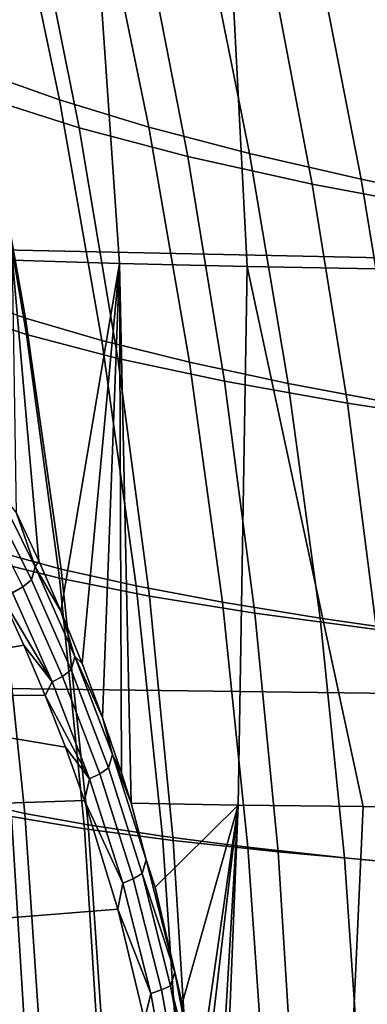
# Model space of a CAD drawing. Header units: metres. Extents: x -25 to 132, y -25 to 47.
# Tile 76 of 153: x 25.42 to 26.7, y 1.27 to 4.89. Entities that reach past the tile are written whole.
import ezdxf

# ---------------------------------------------------------------- set-up
doc = ezdxf.new("R2010")
doc.units = ezdxf.units.M
doc.layers.add('solid_12_061_031_XXX', color=7, linetype='CONTINUOUS')

msp = doc.modelspace()

# ---------------------------------------------------------------- linework, layer by layer
at = {"layer": 'solid_12_061_031_XXX'}
for points in [[(25.651608, 5.956969, 129.921921), (25.786762, 3.997325, 129.481506), (25.393322, 4.009503, 128.623337), (25.21767, 5.971708, 129.09082)], [(26.155693, 5.944076, 130.709152), (26.256701, 3.986233, 130.298721), (25.786762, 3.997325, 129.481506), (25.651608, 5.956969, 129.921921)], [(26.725054, 5.932933, 131.447067), (26.798666, 3.976254, 131.06842), (26.256701, 3.986233, 130.298721), (26.155693, 5.944076, 130.709152)], [(19.520662, 5.818537, 138.776947), (19.449606, 4.171854, 139.072693), (28.097706, 3.990195, 141.267746), (28.161058, 5.567864, 141.002716)], [(25.089741, 5.586686, 88.659775), (25.279861, 4.70138, 88.822212), (25.566719, 4.599229, 88.153435), (25.384493, 5.464727, 87.999504)], [(25.123352, 5.449166, 19.924595), (25.47439, 5.317126, 21.715351), (25.639044, 4.495983, 21.565134), (25.296829, 4.605915, 19.765263)], [(25.384493, 5.464727, 87.999504), (25.566719, 4.599229, 88.153435), (25.895617, 4.498997, 87.497032), (25.721319, 5.345275, 87.350754)], [(25.721319, 5.345275, 87.350754), (25.895617, 4.498997, 87.497032), (26.266056, 4.402126, 86.855621), (26.099722, 5.230015, 86.716103)], [(25.47439, 5.317126, 21.715351), (25.882805, 5.190782, 23.500137), (26.039135, 4.390629, 23.358219), (25.639044, 4.495983, 21.565134)], [(26.099722, 5.230015, 86.716103), (26.266056, 4.402126, 86.855621), (26.676611, 4.307903, 86.232201), (26.518333, 5.118099, 86.098701)], [(25.882805, 5.190782, 23.500137), (26.348557, 5.069782, 25.27672), (26.496981, 4.289562, 25.142336), (26.039135, 4.390629, 23.358219)], [(26.518333, 5.118099, 86.098701), (26.676611, 4.307903, 86.232201), (27.126135, 4.21296, 85.630142), (26.976221, 5.005566, 85.502281)], [(26.348557, 5.069782, 25.27672), (26.871614, 4.953681, 27.042847), (27.012476, 4.192407, 26.915281), (26.496981, 4.289562, 25.142336)], [(25.034584, 4.805717, 89.500526), (25.202286, 3.880315, 89.636345), (25.441366, 3.796717, 88.950165), (25.279861, 4.70138, 88.822212)], [(25.012466, 4.720592, 17.96072), (25.296829, 4.605915, 19.765263), (25.445547, 3.735868, 19.640451), (25.168594, 3.82719, 17.827053)], [(25.279861, 4.70138, 88.822212), (25.441366, 3.796717, 88.950165), (25.722059, 3.714715, 88.274483), (25.566719, 4.599229, 88.153435)], [(25.296829, 4.605915, 19.765263), (25.639044, 4.495983, 21.565134), (25.780815, 3.648184, 21.448292), (25.445547, 3.735868, 19.640451)], [(25.566719, 4.599229, 88.153435), (25.722059, 3.714715, 88.274483), (26.044641, 3.634096, 87.612083), (25.895617, 4.498997, 87.497032)], [(25.639044, 4.495983, 21.565134), (26.039135, 4.390629, 23.358219), (26.174345, 3.56401, 23.248493), (25.780815, 3.648184, 21.448292)], [(25.895617, 4.498997, 87.497032), (26.044641, 3.634096, 87.612083), (26.40859, 3.556046, 86.965584), (26.266056, 4.402126, 86.855621)], [(26.039135, 4.390629, 23.358219), (26.496981, 4.289562, 25.142336), (26.62594, 3.483113, 25.038921), (26.174345, 3.56401, 23.248493)], [(26.266056, 4.402126, 86.855621), (26.40859, 3.556046, 86.965584), (26.812431, 3.47999, 86.337814), (26.676611, 4.307903, 86.232201)], [(26.496981, 4.289562, 25.142336), (27.012476, 4.192407, 26.915281), (27.13542, 3.405193, 26.81744), (26.62594, 3.483113, 25.038921)], [(26.676611, 4.307903, 86.232201), (26.812431, 3.47999, 86.337814), (27.254839, 3.403182, 85.731842), (27.126135, 4.21296, 85.630142)], [(19.449606, 4.171854, 139.072693), (19.402887, 2.509754, 139.270981), (28.056118, 2.399641, 141.445511), (28.097706, 3.990195, 141.267746)], [(25.490438, 2.903691, 128.500488), (25.393322, 4.009503, 128.623337), (25.786762, 3.997325, 129.481506), (25.571304, 2.718787, 128.655548)], [(25.490438, 2.903691, 128.500488), (25.408381, 3.079329, 128.334991), (25.393322, 4.009503, 128.623337)], [(25.649677, 2.526123, 128.799118), (25.571304, 2.718787, 128.655548), (25.786762, 3.997325, 129.481506)], [(25.724396, 2.32727, 128.930527), (25.649677, 2.526123, 128.799118), (25.786762, 3.997325, 129.481506)], [(25.794622, 2.123273, 129.049637), (25.724396, 2.32727, 128.930527), (25.786762, 3.997325, 129.481506)], [(26.256701, 3.986233, 130.298721), (26.223709, 2.005317, 129.871902), (25.830046, 2.012517, 129.108231), (25.786762, 3.997325, 129.481506)], [(25.794622, 2.123273, 129.049637), (25.786762, 3.997325, 129.481506), (25.830046, 2.012517, 129.108231)], [(26.256701, 3.986233, 130.298721), (26.683737, 1.999868, 130.603317), (26.223709, 2.005317, 129.871902)], [(26.256701, 3.986233, 130.298721), (26.798666, 3.976254, 131.06842), (27.204556, 1.994871, 131.292404), (26.683737, 1.999868, 130.603317)], [(25.202286, 3.880315, 89.636345), (25.33774, 2.936155, 89.735977), (25.572483, 2.873472, 89.043449), (25.441366, 3.796717, 88.950165)], [(25.168594, 3.82719, 17.827053), (25.445547, 3.735868, 19.640451), (25.5669, 2.839638, 19.550278), (25.295366, 2.907665, 17.729111)], [(25.441366, 3.796717, 88.950165), (25.572483, 2.873472, 89.043449), (25.848774, 2.811859, 88.362442), (25.722059, 3.714715, 88.274483)], [(25.445547, 3.735868, 19.640451), (25.780815, 3.648184, 21.448292), (25.89711, 2.774208, 21.364954), (25.5669, 2.839638, 19.550278)], [(25.722059, 3.714715, 88.274483), (25.848774, 2.811859, 88.362442), (26.166693, 2.751158, 87.695671), (26.044641, 3.634096, 87.612083)], [(25.780815, 3.648184, 21.448292), (26.174345, 3.56401, 23.248493), (26.285862, 2.71128, 23.171097), (25.89711, 2.774208, 21.364954)], [(26.044641, 3.634096, 87.612083), (26.166693, 2.751158, 87.695671), (26.525665, 2.692285, 87.045731), (26.40859, 3.556046, 86.965584)], [(26.174345, 3.56401, 23.248493), (26.62594, 3.483113, 25.038921), (26.732891, 2.650684, 24.966635), (26.285862, 2.71128, 23.171097)], [(26.40859, 3.556046, 86.965584), (26.525665, 2.692285, 87.045731), (26.924185, 2.634802, 86.415276), (26.812431, 3.47999, 86.337814)], [(26.62594, 3.483113, 25.038921), (27.13542, 3.405193, 26.81744), (27.237932, 2.592193, 26.749483), (26.732891, 2.650684, 24.966635)], [(25.463003, 2.833899, 128.467987), (25.313744, 3.133186, 128.164185), (25.328985, 3.179448, 128.166473), (25.477453, 2.881638, 128.47316)], [(25.477453, 2.881638, 128.47316), (25.328985, 3.179448, 128.166473), (25.408381, 3.079329, 128.334991)], [(25.431316, 2.807376, 128.454605), (25.282167, 3.105306, 128.15361), (25.313744, 3.133186, 128.164185), (25.463003, 2.833899, 128.467987)], [(25.393446, 2.786476, 128.450623), (25.244379, 3.083971, 128.151779), (25.282167, 3.105306, 128.15361), (25.431316, 2.807376, 128.454605)], [(25.477453, 2.881638, 128.47316), (25.408381, 3.079329, 128.334991), (25.490438, 2.903691, 128.500488)], [(25.14436, 3.000839, 90.437241), (25.248333, 2.017078, 90.506599), (25.439154, 1.974125, 89.799263), (25.33774, 2.936155, 89.735977)], [(25.33774, 2.936155, 89.735977), (25.439154, 1.974125, 89.799263), (25.671444, 1.932421, 89.101875), (25.572483, 2.873472, 89.043449)], [(25.295366, 2.907665, 17.729111), (25.5669, 2.839638, 19.550278), (25.658285, 1.91784, 19.494854), (25.390175, 1.962781, 17.666986)], [(25.477453, 2.881638, 128.47316), (25.490438, 2.903691, 128.500488), (25.571304, 2.718787, 128.655548)], [(25.609152, 2.502795, 128.740143), (25.463003, 2.833899, 128.467987), (25.477453, 2.881638, 128.47316), (25.623215, 2.551793, 128.748627)], [(25.623215, 2.551793, 128.748627), (25.477453, 2.881638, 128.47316), (25.571304, 2.718787, 128.655548)], [(25.572483, 2.873472, 89.043449), (25.671444, 1.932421, 89.101875), (25.945126, 1.891337, 88.417091), (25.848774, 2.811859, 88.362442)], [(25.577248, 2.478204, 128.723907), (25.431316, 2.807376, 128.454605), (25.463003, 2.833899, 128.467987), (25.609152, 2.502795, 128.740143)], [(25.5669, 2.839638, 19.550278), (25.89711, 2.774208, 21.364954), (25.985336, 1.874532, 21.315248), (25.658285, 1.91784, 19.494854)], [(25.353754, 2.770948, 128.458115), (25.434895, 2.593185, 128.608612), (24.404528, 2.41638, 128.789703), (24.390303, 2.813626, 128.459946)], [(25.539156, 2.458313, 128.717545), (25.393446, 2.786476, 128.450623), (25.431316, 2.807376, 128.454605), (25.577248, 2.478204, 128.723907)], [(25.848774, 2.811859, 88.362442), (25.945126, 1.891337, 88.417091), (26.260069, 1.850772, 87.747551), (26.166693, 2.751158, 87.695671)], [(25.539156, 2.458313, 128.717545), (25.353754, 2.770948, 128.458115), (25.393446, 2.786476, 128.450623)], [(25.539156, 2.458313, 128.717545), (25.434895, 2.593185, 128.608612), (25.353754, 2.770948, 128.458115)], [(25.89711, 2.774208, 21.364954), (26.285862, 2.71128, 23.171097), (26.371115, 1.832798, 23.126177), (25.985336, 1.874532, 21.315248)], [(25.623215, 2.551793, 128.748627), (25.571304, 2.718787, 128.655548), (25.649677, 2.526123, 128.799118)], [(26.166693, 2.751158, 87.695671), (26.260069, 1.850772, 87.747551), (26.615625, 1.81135, 87.095802), (26.525665, 2.692285, 87.045731)], [(26.285862, 2.71128, 23.171097), (26.732891, 2.650684, 24.966635), (26.815279, 1.792523, 24.925623), (26.371115, 1.832798, 23.126177)], [(26.525665, 2.692285, 87.045731), (26.615625, 1.81135, 87.095802), (27.010263, 1.77278, 86.464317), (26.924185, 2.634802, 86.415276)], [(25.434895, 2.593185, 128.608612), (25.513391, 2.408262, 128.747787), (24.404528, 2.41638, 128.789703)], [(25.539156, 2.458313, 128.717545), (25.513391, 2.408262, 128.747787), (25.434895, 2.593185, 128.608612)], [(25.746897, 2.141708, 128.978348), (25.609152, 2.502795, 128.740143), (25.623215, 2.551793, 128.748627), (25.76107, 2.191664, 128.99057)], [(25.623215, 2.551793, 128.748627), (25.649677, 2.526123, 128.799118), (25.724396, 2.32727, 128.930527)], [(25.76107, 2.191664, 128.99057), (25.623215, 2.551793, 128.748627), (25.724396, 2.32727, 128.930527)], [(19.402887, 2.509754, 139.270981), (19.380774, 0.83826, 139.370789), (28.036573, 0.801222, 141.535034), (28.056118, 2.399641, 141.445511)], [(25.714674, 2.119685, 128.95929), (25.577248, 2.478204, 128.723907), (25.609152, 2.502795, 128.740143), (25.746897, 2.141708, 128.978348)], [(25.676239, 2.101463, 128.9505), (25.539156, 2.458313, 128.717545), (25.577248, 2.478204, 128.723907), (25.714674, 2.119685, 128.95929)], [(25.676239, 2.101463, 128.9505), (25.513391, 2.408262, 128.747787), (25.539156, 2.458313, 128.717545)], [(25.588076, 2.217628, 128.875), (25.658123, 2.022342, 128.990128), (24.416489, 1.98079, 129.066956), (24.404528, 2.41638, 128.789703)], [(25.513391, 2.408262, 128.747787), (25.588076, 2.217628, 128.875), (24.404528, 2.41638, 128.789703)], [(25.676239, 2.101463, 128.9505), (25.588076, 2.217628, 128.875), (25.513391, 2.408262, 128.747787)], [(25.76107, 2.191664, 128.99057), (25.724396, 2.32727, 128.930527), (25.794622, 2.123273, 129.049637)], [(25.676239, 2.101463, 128.9505), (25.658123, 2.022342, 128.990128), (25.588076, 2.217628, 128.875)], [(25.870747, 1.753055, 129.179871), (25.746897, 2.141708, 128.978348), (25.76107, 2.191664, 128.99057), (25.885632, 1.803551, 129.196228)], [(25.76107, 2.191664, 128.99057), (25.794622, 2.123273, 129.049637), (25.830046, 2.012517, 129.108231)], [(25.885632, 1.803551, 129.196228), (25.76107, 2.191664, 128.99057), (25.830046, 2.012517, 129.108231)], [(25.838135, 1.734273, 129.158188), (25.714674, 2.119685, 128.95929), (25.746897, 2.141708, 128.978348), (25.870747, 1.753055, 129.179871)], [(25.799263, 1.718431, 129.147003), (25.658123, 2.022342, 128.990128), (25.676239, 2.101463, 128.9505)], [(25.799263, 1.718431, 129.147003), (25.676239, 2.101463, 128.9505), (25.714674, 2.119685, 128.95929), (25.838135, 1.734273, 129.158188)], [(25.658123, 2.022342, 128.990128), (25.781561, 1.621952, 129.18399), (24.425993, 1.513767, 129.287292), (24.416489, 1.98079, 129.066956)], [(25.180981, 2.009421, 15.833613), (25.390175, 1.962781, 17.666986), (25.450409, 0.993304, 17.640778), (25.242918, 1.016313, 15.800701)], [(25.248333, 2.017078, 90.506599), (25.314476, 1.016462, 90.538055), (25.504732, 0.995113, 89.826042), (25.439154, 1.974125, 89.799263)], [(25.799263, 1.718431, 129.147003), (25.781561, 1.621952, 129.18399), (25.658123, 2.022342, 128.990128)], [(25.885632, 1.803551, 129.196228), (25.830046, 2.012517, 129.108231), (26.223709, 2.005317, 129.871902), (25.918795, 1.703684, 129.250916)], [(26.017599, 1.274641, 129.403397), (25.918795, 1.703684, 129.250916), (26.223709, 2.005317, 129.871902)], [(26.072859, 0.954312, 129.486008), (26.017599, 1.274641, 129.403397), (26.223709, 2.005317, 129.871902)], [(26.088312, 0.84332, 129.508789), (26.072859, 0.954312, 129.486008), (26.223709, 2.005317, 129.871902)], [(26.129984, 0.416489, 129.56955), (26.088312, 0.84332, 129.508789), (26.223709, 2.005317, 129.871902)], [(26.129984, 0.416489, 129.56955), (26.223709, 2.005317, 129.871902), (26.143442, 0, 129.588959)], [(26.683737, 1.999868, 130.603317), (26.593704, 0.007973, 130.356567), (26.143442, 0, 129.588959), (26.223709, 2.005317, 129.871902)], [(27.204556, 1.994871, 131.292404), (27.110704, 0.007951, 131.081451), (26.593704, 0.007973, 130.356567), (26.683737, 1.999868, 130.603317)], [(25.390175, 1.962781, 17.666986), (25.658285, 1.91784, 19.494854), (25.717094, 0.971089, 19.474293), (25.450409, 0.993304, 17.640778)], [(25.439154, 1.974125, 89.799263), (25.504732, 0.995113, 89.826042), (25.736475, 0.97434, 89.125237), (25.671444, 1.932421, 89.101875)], [(25.671444, 1.932421, 89.101875), (25.736475, 0.97434, 89.125237), (26.009371, 0.953825, 88.438202), (25.945126, 1.891337, 88.417091)], [(25.658285, 1.91784, 19.494854), (25.985336, 1.874532, 21.315248), (26.042898, 0.949637, 21.299305), (25.717094, 0.971089, 19.474293)], [(25.945126, 1.891337, 88.417091), (26.009371, 0.953825, 88.438202), (26.323067, 0.933522, 87.767487), (26.260069, 1.850772, 87.747551)], [(25.985336, 1.874532, 21.315248), (26.371115, 1.832798, 23.126177), (26.427525, 0.928919, 23.113873), (26.042898, 0.949637, 21.299305)], [(26.260069, 1.850772, 87.747551), (26.323067, 0.933522, 87.767487), (26.676809, 0.913751, 87.115547), (26.615625, 1.81135, 87.095802)], [(26.371115, 1.832798, 23.126177), (26.815279, 1.792523, 24.925623), (26.87056, 0.908879, 24.916044), (26.427525, 0.928919, 23.113873)], [(26.615625, 1.81135, 87.095802), (26.676809, 0.913751, 87.115547), (27.069054, 0.894366, 86.48465), (27.010263, 1.77278, 86.464317)], [(25.870747, 1.753055, 129.179871), (25.885632, 1.803551, 129.196228), (25.991268, 1.390388, 129.362381)], [(25.991268, 1.390388, 129.362381), (25.885632, 1.803551, 129.196228), (25.918795, 1.703684, 129.250916)], [(25.941986, 1.324971, 129.317566), (25.838135, 1.734273, 129.158188), (25.870747, 1.753055, 129.179871), (25.974998, 1.339835, 129.341553)], [(25.974998, 1.339835, 129.341553), (25.870747, 1.753055, 129.179871), (25.991268, 1.390388, 129.362381)], [(25.902653, 1.312238, 129.304245), (25.781561, 1.621952, 129.18399), (25.799263, 1.718431, 129.147003)], [(25.902653, 1.312238, 129.304245), (25.799263, 1.718431, 129.147003), (25.838135, 1.734273, 129.158188), (25.941986, 1.324971, 129.317566)], [(25.991268, 1.390388, 129.362381), (25.918795, 1.703684, 129.250916), (26.017599, 1.274641, 129.403397)], [(25.781561, 1.621952, 129.18399), (25.879295, 1.214677, 129.330322), (24.432892, 1.022724, 129.44722), (24.425993, 1.513767, 129.287292)], [(25.902653, 1.312238, 129.304245), (25.879295, 1.214677, 129.330322), (25.781561, 1.621952, 129.18399)], [(25.974998, 1.339835, 129.341553), (25.991268, 1.390388, 129.362381), (26.072859, 0.954312, 129.486008)], [(25.991268, 1.390388, 129.362381), (26.017599, 1.274641, 129.403397), (26.072859, 0.954312, 129.486008)], [(25.981195, 0.88667, 129.419388), (25.879295, 1.214677, 129.330322), (25.902653, 1.312238, 129.304245)], [(25.981195, 0.88667, 129.419388), (25.902653, 1.312238, 129.304245), (25.941986, 1.324971, 129.317566), (26.020948, 0.895612, 129.434433)], [(26.020948, 0.895612, 129.434433), (25.941986, 1.324971, 129.317566), (25.974998, 1.339835, 129.341553), (26.054325, 0.905934, 129.460236)], [(26.054325, 0.905934, 129.460236), (25.974998, 1.339835, 129.341553), (26.072859, 0.954312, 129.486008)]]:
    msp.add_3dface(points, dxfattribs=at)

doc.saveas('drawing.dxf')
